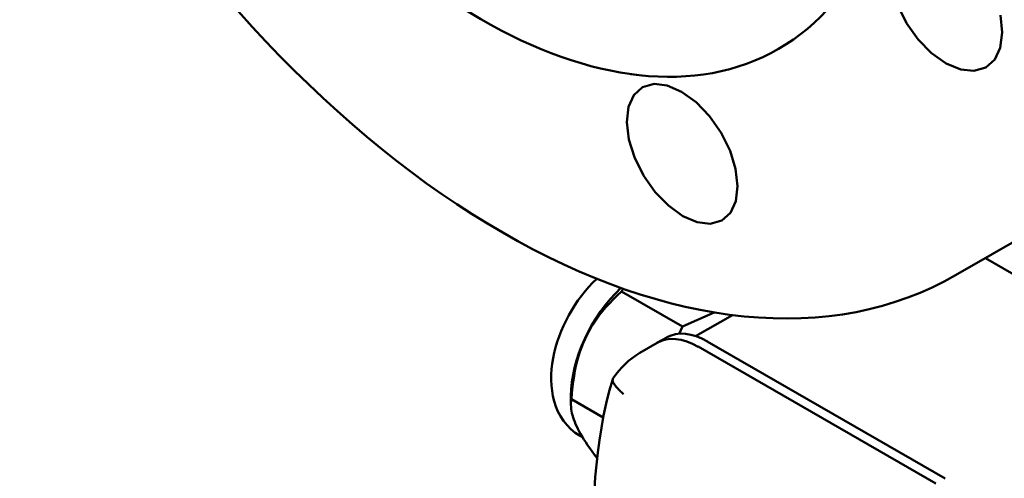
# Model space of a CAD drawing. Header units: millimetres. Extents: x 185 to 1856, y 145 to 1263.
# Tile 47 of 69: x 1514 to 1628, y 442 to 496. Entities that reach past the tile are written whole.
import ezdxf

# ---------------------------------------------------------------- set-up
doc = ezdxf.new("R2010")
doc.units = ezdxf.units.MM
doc.header["$LTSCALE"] = 5
doc.layers.add('Sichtbare Kanten(DIN)', color=7, linetype='Continuous', lineweight=50)

msp = doc.modelspace()

# ---------------------------------------------------------------- linework, layer by layer
at = {"layer": 'Sichtbare Kanten(DIN)'}
for p, q in [((1585.06, 489.34), (1586.36, 489.17)), ((1632.14, 471.41), (1622.75, 466)), ((1626.2, 467.98), (1647.33, 455.81)), ((1591.06, 460.03), (1583.99, 464.1)), ((1591.06, 460.03), (1594.74, 461.68)), ((1596.89, 461.37), (1592.57, 458.94)), ((1590.68, 459.21), (1591.06, 460.03)), ((1588.12, 458.16), (1586.11, 456.98)), ((1589.25, 458.79), (1588.17, 458.19)), ((1621.53, 442.43), (1593.95, 458.31)), ((1592.89, 457.71), (1620.46, 441.83)), ((1592.89, 457.71), (1620.46, 441.83)), ((1578.14, 451.99), (1578.14, 450.97)), ((1581.88, 449.5), (1578.2, 451.62)), ((1579.49, 447.18), (1579.19, 447.36))]:
    msp.add_line(p, q, dxfattribs=at)
at = {"layer": 'Sichtbare Kanten(DIN)', "flags": 128}
for points in [[(1627.94, 496.19), (1628.16, 494.16), (1627.93, 492.4), (1627.29, 491.04), (1626.24, 490.11), (1624.88, 489.71), (1623.35, 489.86), (1621.66, 490.56), (1619.96, 491.76), (1618.41, 493.34), (1617.05, 495.26), (1616, 497.39)], [(1539.56, 496.61), (1541.15, 494.84), (1542.76, 493.12), (1544.39, 491.42), (1546.03, 489.77), (1547.69, 488.15), (1549.36, 486.57), (1551.05, 485.03), (1552.75, 483.53), (1554.46, 482.07), (1556.18, 480.65), (1557.91, 479.28), (1559.65, 477.95), (1561.4, 476.66), (1563.15, 475.42), (1564.91, 474.23), (1566.68, 473.09), (1568.44, 471.99), (1570.22, 470.94), (1571.99, 469.94), (1573.77, 468.99), (1575.54, 468.09), (1577.32, 467.24), (1579.09, 466.44), (1580.86, 465.69), (1582.63, 465), (1584.39, 464.36), (1586.15, 463.77), (1587.9, 463.24), (1589.64, 462.77), (1591.38, 462.34), (1593.11, 461.98), (1594.82, 461.67), (1596.53, 461.42), (1598.22, 461.22), (1599.9, 461.08), (1601.57, 461), (1603.22, 460.97), (1604.85, 461.01), (1606.47, 461.1), (1608.07, 461.25), (1609.64, 461.46), (1611.2, 461.73), (1612.74, 462.06), (1614.25, 462.45), (1615.74, 462.9), (1617.2, 463.4), (1618.63, 463.97), (1620.04, 464.59), (1621.41, 465.27), (1622.75, 466)], [(1596.59, 480.43), (1597.23, 478.34), (1597.46, 476.32), (1597.25, 474.59), (1596.63, 473.25), (1595.62, 472.34), (1594.29, 471.96), (1592.78, 472.14), (1591.11, 472.85), (1589.43, 474.07), (1587.91, 475.65), (1586.56, 477.57), (1585.51, 479.68), (1584.86, 481.76), (1584.61, 483.76), (1584.81, 485.54), (1585.41, 486.89), (1586.42, 487.81), (1587.77, 488.19), (1589.28, 488.02), (1590.97, 487.29), (1592.65, 486.07), (1594.19, 484.47), (1595.56, 482.51), (1596.59, 480.43)], [(1581.12, 465.59), (1580.65, 465.13), (1580.2, 464.64), (1579.77, 464.14), (1579.35, 463.61), (1578.95, 463.07), (1578.57, 462.51), (1578.22, 461.93), (1577.88, 461.35), (1577.57, 460.75), (1577.28, 460.14), (1577.01, 459.52), (1576.77, 458.9), (1576.55, 458.27), (1576.36, 457.63), (1576.2, 457), (1576.07, 456.36), (1575.96, 455.73), (1575.89, 455.09), (1575.85, 454.46), (1575.85, 453.83), (1575.87, 453.2), (1575.94, 452.58), (1576.05, 451.97), (1576.2, 451.37), (1576.39, 450.77), (1576.63, 450.19), (1576.93, 449.64), (1577.27, 449.1), (1577.68, 448.6), (1578.13, 448.13), (1578.64, 447.72), (1579.19, 447.36)], [(1583.99, 464.1), (1583.49, 463.64), (1583.03, 463.18), (1582.59, 462.73), (1582.19, 462.28), (1581.81, 461.83), (1581.46, 461.39), (1581.13, 460.94), (1580.82, 460.48), (1580.53, 460.03), (1580.26, 459.56), (1580.01, 459.09), (1579.78, 458.62), (1579.56, 458.13), (1579.36, 457.63), (1579.18, 457.12), (1579.01, 456.59), (1578.86, 456.05), (1578.72, 455.49), (1578.6, 454.91), (1578.49, 454.31), (1578.39, 453.68), (1578.31, 453.03), (1578.25, 452.34), (1578.2, 451.62)], [(1584.22, 464.42), (1584.21, 464.41), (1584.2, 464.4), (1584.19, 464.38), (1584.18, 464.37), (1584.17, 464.36), (1584.16, 464.34), (1584.15, 464.33), (1584.14, 464.32), (1584.13, 464.3), (1584.12, 464.29), (1584.11, 464.28), (1584.1, 464.26), (1584.09, 464.25), (1584.08, 464.23), (1584.07, 464.22), (1584.06, 464.21), (1584.05, 464.19), (1584.04, 464.18), (1584.03, 464.17), (1584.02, 464.15), (1584.01, 464.14), (1584.01, 464.12), (1584, 464.11), (1583.99, 464.1)], [(1583.03, 454.04), (1583.34, 454.48), (1583.67, 454.9), (1584.03, 455.31), (1584.41, 455.69), (1584.81, 456.05), (1585.22, 456.39), (1585.66, 456.7), (1586.11, 456.98)], [(1580.64, 431.85), (1580.64, 433.08), (1580.65, 434.35), (1580.66, 435.66), (1580.69, 437), (1580.73, 438.37), (1580.79, 439.75), (1580.86, 441.15), (1580.96, 442.57), (1581.09, 443.99), (1581.25, 445.42), (1581.43, 446.85), (1581.66, 448.28), (1581.92, 449.71), (1582.23, 451.13), (1582.58, 452.55), (1582.98, 453.95)], [(1584.22, 452.21), (1584.11, 452.31), (1584, 452.41), (1583.89, 452.51), (1583.79, 452.61), (1583.69, 452.7), (1583.6, 452.8), (1583.52, 452.89), (1583.44, 452.98), (1583.36, 453.06), (1583.3, 453.15), (1583.23, 453.23), (1583.18, 453.31), (1583.13, 453.39), (1583.09, 453.46), (1583.05, 453.53), (1583.02, 453.6), (1583, 453.67), (1582.98, 453.73), (1582.97, 453.79), (1582.97, 453.84), (1582.97, 453.9), (1582.98, 453.95), (1583, 453.99), (1583.03, 454.04)], [(1578.2, 451.62), (1578.16, 451.4), (1578.14, 451.17), (1578.14, 450.94), (1578.15, 450.71), (1578.17, 450.47), (1578.2, 450.24), (1578.25, 450), (1578.31, 449.75), (1578.38, 449.5), (1578.47, 449.25), (1578.57, 448.99), (1578.68, 448.72), (1578.8, 448.45), (1578.94, 448.17), (1579.09, 447.88), (1579.26, 447.58), (1579.44, 447.27), (1579.63, 446.95), (1579.85, 446.62), (1580.07, 446.28), (1580.32, 445.93), (1580.58, 445.56), (1580.87, 445.17), (1581.17, 444.77)]]:
    msp.add_lwpolyline(points, dxfattribs=at)
at = {"layer": 'Sichtbare Kanten(DIN)'}
msp.add_ellipse((1567.78, 552.05), major_axis=(-34.43, 59.79), ratio=0.578093, dxfattribs=at)
for centre, major_axis, start_param, end_param in [((1586.52, 456.82), (5.92, 10.27), 1.099811, 2.354261), ((1593.95, 450.56), (-4.73, 8.22), 5.499721, 6.277003), ((1592.89, 449.94), (-4.74, 8.23), 5.499721, 6.291525), ((1592.89, 449.94), (-4.74, 8.23), 5.499759, 6.287566)]:
    msp.add_ellipse(centre, major_axis=major_axis, ratio=0.578093, start_param=start_param, end_param=end_param, dxfattribs=at)

doc.saveas('drawing.dxf')
